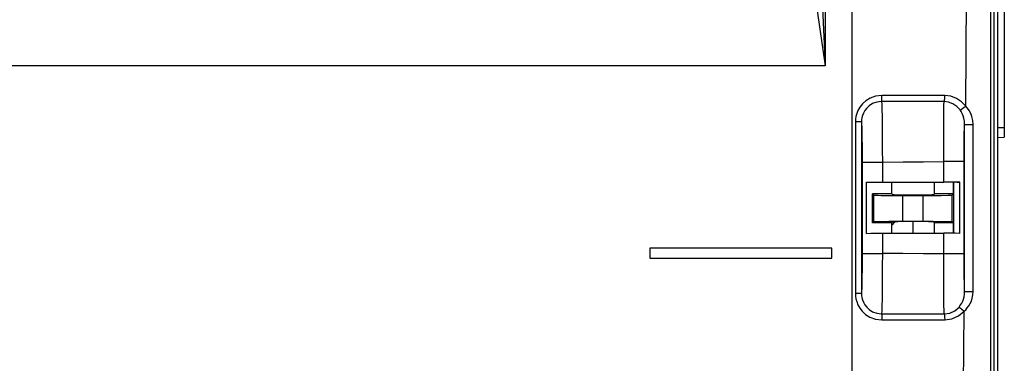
# Model space of a CAD drawing. Header units: millimetres. Extents: x 0 to 500, y 0 to 550.
# Tile 23 of 50: x 237 to 285, y 258 to 275. Entities that reach past the tile are written whole.
import ezdxf

# ---------------------------------------------------------------- set-up
doc = ezdxf.new("R2010")
doc.units = ezdxf.units.MM
doc.header["$LTSCALE"] = 35.851852
doc.layers.get('0').update_dxf_attribs({"linetype": 'CONTINUOUS'})

msp = doc.modelspace()

# ---------------------------------------------------------------- linework, layer by layer
at = {"color": 7, "linetype": 'CONTINUOUS'}
for p, q in [((284.738, 218.804), (284.738, 346.304)), ((277.738, 233.373), (277.738, 317.712)), ((276.406, 303.817), (276.406, 272.341)), ((285.238, 294.796), (285.238, 268.813)), ((284.913, 232.036), (284.913, 291.036)), ((283.336, 270.348), (283.495, 290.337)), ((284.569, 260.851), (284.586, 285.999)), ((275.995, 275.163), (276.406, 272.341)), ((276.269, 275.204), (276.406, 272.341)), ((276.406, 272.341), (221.07, 272.341)), ((278.614, 270.743), (278.4, 270.609)), ((278.88, 270.84), (278.614, 270.743)), ((279.196, 270.88), (278.88, 270.84)), ((279.184, 270.58), (279.19, 270.63)), ((279.19, 270.63), (279.195, 270.738)), ((279.195, 270.738), (279.196, 270.88)), ((279.591, 270.88), (279.196, 270.88)), ((279.984, 270.88), (279.591, 270.88)), ((280.375, 270.879), (279.984, 270.88)), ((280.764, 270.878), (280.375, 270.879)), ((281.151, 270.877), (280.764, 270.878)), ((281.537, 270.875), (281.151, 270.877)), ((281.92, 270.873), (281.537, 270.875)), ((282.301, 270.871), (281.92, 270.873)), ((282.264, 270.573), (282.282, 270.63)), ((282.282, 270.63), (282.296, 270.737)), ((282.296, 270.737), (282.301, 270.871)), ((282.595, 270.835), (282.301, 270.871)), ((282.874, 270.732), (282.595, 270.835)), ((283.125, 270.567), (282.874, 270.732)), ((278.018, 270.135), (277.956, 269.98)), ((278.108, 270.295), (278.018, 270.135)), ((278.233, 270.456), (278.108, 270.295)), ((278.4, 270.609), (278.233, 270.456)), ((278.355, 270.131), (278.286, 270.007)), ((278.451, 270.255), (278.355, 270.131)), ((278.577, 270.372), (278.451, 270.255)), ((278.741, 270.475), (278.577, 270.372)), ((278.943, 270.55), (278.741, 270.475)), ((279.183, 270.58), (278.943, 270.55)), ((279.575, 270.581), (279.183, 270.58)), ((279.183, 270.58), (279.191, 270.45)), ((279.191, 270.45), (279.199, 270.195)), ((279.199, 270.195), (279.205, 269.826)), ((279.965, 270.58), (279.575, 270.581)), ((280.352, 270.58), (279.965, 270.58)), ((280.738, 270.579), (280.352, 270.58)), ((281.123, 270.578), (280.738, 270.579)), ((281.505, 270.577), (281.123, 270.578)), ((281.886, 270.575), (281.505, 270.577)), ((282.264, 270.573), (281.886, 270.575)), ((282.252, 269.752), (282.255, 270.126)), ((282.255, 270.126), (282.259, 270.404)), ((282.259, 270.404), (282.264, 270.573)), ((282.488, 270.544), (282.264, 270.573)), ((282.701, 270.463), (282.488, 270.544)), ((282.892, 270.333), (282.701, 270.463)), ((283.052, 270.161), (282.892, 270.333)), ((283.052, 270.161), (283.112, 270.19)), ((283.106, 270.082), (283.052, 270.161)), ((283.112, 270.19), (283.215, 270.259)), ((283.336, 270.348), (283.125, 270.567)), ((283.215, 270.259), (283.336, 270.348)), ((283.422, 270.247), (283.336, 270.348)), ((283.505, 270.129), (283.422, 270.247)), ((283.579, 269.991), (283.505, 270.129)), ((277.899, 269.704), (277.892, 269.577)), ((277.919, 269.838), (277.899, 269.704)), ((277.956, 269.98), (277.919, 269.838)), ((278.196, 269.674), (278.191, 269.576)), ((278.211, 269.778), (278.196, 269.674)), ((278.24, 269.888), (278.211, 269.778)), ((278.286, 270.007), (278.24, 269.888)), ((279.205, 269.826), (279.211, 269.359)), ((282.251, 269.295), (282.252, 269.752)), ((283.156, 269.988), (283.106, 270.082)), ((283.202, 269.879), (283.156, 269.988)), ((283.24, 269.752), (283.202, 269.879)), ((283.266, 269.605), (283.24, 269.752)), ((283.641, 269.832), (283.579, 269.991)), ((283.684, 269.648), (283.641, 269.832)), ((283.7, 269.447), (283.684, 269.648)), ((278.04, 269.577), (277.892, 269.577)), ((277.892, 269.577), (277.892, 261.106)), ((278.149, 269.577), (278.04, 269.577)), ((278.191, 269.576), (278.149, 269.577)), ((278.191, 269.576), (278.198, 269.478)), ((278.191, 269.576), (278.191, 261.105)), ((278.198, 269.478), (278.204, 269.301)), ((278.204, 269.301), (278.21, 269.053)), ((279.211, 269.359), (279.215, 268.814)), ((282.251, 268.774), (282.251, 269.295)), ((283.265, 269.001), (283.27, 269.251)), ((283.276, 269.443), (283.266, 269.605)), ((283.27, 269.251), (283.276, 269.443)), ((283.276, 269.443), (283.314, 269.445)), ((283.277, 261.2), (283.276, 269.443)), ((283.314, 269.445), (283.416, 269.447)), ((283.416, 269.447), (283.556, 269.447)), ((283.556, 269.447), (283.7, 269.447)), ((283.704, 261.204), (283.7, 269.447)), ((284.913, 269.301), (285.238, 269.296)), ((278.21, 269.053), (278.215, 268.744)), ((278.215, 268.744), (278.218, 268.388)), ((279.215, 268.814), (279.219, 268.216)), ((282.253, 268.209), (282.251, 268.774)), ((283.258, 268.364), (283.261, 268.702)), ((283.261, 268.702), (283.265, 269.001)), ((284.913, 268.808), (285.238, 268.813)), ((278.218, 268.388), (278.22, 267.998)), ((279.219, 268.216), (279.221, 267.591)), ((282.256, 267.622), (282.253, 268.209)), ((283.256, 268), (283.258, 268.364)), ((278.22, 267.998), (278.221, 267.593)), ((283.255, 267.624), (283.256, 268)), ((278.221, 267.593), (278.302, 267.592)), ((278.221, 267.593), (278.221, 263.082)), ((278.302, 267.592), (278.52, 267.591)), ((278.52, 267.591), (278.842, 267.591)), ((278.842, 267.591), (279.221, 267.591)), ((279.221, 267.591), (280.241, 267.597)), ((279.221, 267.591), (279.221, 266.594)), ((280.241, 267.597), (281.254, 267.606)), ((281.254, 267.606), (282.256, 267.622)), ((282.634, 267.622), (282.256, 267.622)), ((282.256, 266.594), (282.256, 267.622)), ((282.957, 267.622), (282.634, 267.622)), ((283.174, 267.623), (282.957, 267.622)), ((283.255, 267.624), (283.174, 267.623)), ((283.255, 263.058), (283.255, 267.624)), ((278.438, 266.601), (278.657, 266.597)), ((278.438, 264.071), (278.438, 266.601)), ((278.657, 266.597), (278.926, 266.595)), ((278.926, 266.595), (279.221, 266.594)), ((279.221, 266.594), (282.256, 266.594)), ((279.69, 266.023), (279.69, 266.584)), ((281.787, 266.023), (281.787, 266.584)), ((282.551, 266.595), (282.256, 266.594)), ((282.82, 266.597), (282.551, 266.595)), ((282.733, 266.019), (282.733, 266.584)), ((282.738, 266.584), (282.738, 264.084)), ((283.038, 266.601), (282.82, 266.597)), ((283.038, 266.584), (282.892, 266.584)), ((283.038, 264.071), (283.038, 266.601)), ((279.044, 266.02), (278.738, 266.018)), ((278.738, 266.018), (278.798, 265.958)), ((278.738, 264.591), (278.738, 266.018)), ((278.798, 265.958), (278.884, 265.954)), ((278.798, 264.651), (278.798, 265.958)), ((278.884, 265.954), (279.004, 265.951)), ((279.004, 265.951), (279.157, 265.947)), ((279.363, 266.022), (279.044, 266.02)), ((279.157, 265.947), (279.337, 265.945)), ((279.337, 265.945), (279.541, 265.942)), ((279.69, 266.023), (279.363, 266.022)), ((279.541, 265.942), (279.762, 265.941)), ((279.69, 266.023), (279.738, 265.974)), ((279.803, 265.968), (279.738, 265.974)), ((279.762, 265.941), (279.997, 265.94)), ((279.979, 265.963), (279.803, 265.968)), ((280.242, 265.959), (279.979, 265.963)), ((279.997, 265.94), (280.238, 265.939)), ((280.238, 265.939), (281.238, 265.939)), ((280.238, 264.67), (280.238, 265.939)), ((280.568, 265.957), (280.242, 265.959)), ((280.908, 265.957), (280.568, 265.957)), ((281.235, 265.959), (280.908, 265.957)), ((281.497, 265.963), (281.235, 265.959)), ((281.238, 265.939), (281.707, 265.941)), ((281.238, 264.67), (281.238, 265.939)), ((281.673, 265.968), (281.497, 265.963)), ((281.738, 265.974), (281.673, 265.968)), ((281.707, 265.941), (282.128, 265.944)), ((281.787, 266.023), (281.738, 265.974)), ((282.109, 266.022), (281.787, 266.023)), ((282.426, 266.021), (282.109, 266.022)), ((282.128, 265.944), (282.461, 265.95)), ((282.733, 266.019), (282.426, 266.021)), ((282.461, 265.95), (282.671, 265.958)), ((282.733, 266.019), (282.671, 265.958)), ((282.671, 264.651), (282.671, 265.958)), ((278.738, 264.591), (278.798, 264.651)), ((279.044, 264.589), (278.738, 264.591)), ((278.798, 264.651), (278.884, 264.655)), ((278.884, 264.655), (279.004, 264.658)), ((279.004, 264.658), (279.157, 264.662)), ((279.363, 264.587), (279.044, 264.589)), ((279.157, 264.662), (279.337, 264.664)), ((279.337, 264.664), (279.541, 264.667)), ((279.69, 264.586), (279.363, 264.587)), ((279.541, 264.667), (279.762, 264.668)), ((279.69, 264.586), (279.738, 264.635)), ((279.69, 264.084), (279.69, 264.586)), ((279.803, 264.641), (279.738, 264.635)), ((279.762, 264.668), (279.997, 264.669)), ((279.979, 264.646), (279.803, 264.641)), ((280.242, 264.65), (279.979, 264.646)), ((279.997, 264.669), (280.238, 264.67)), ((280.238, 264.67), (281.238, 264.67)), ((280.568, 264.652), (280.242, 264.65)), ((280.908, 264.652), (280.568, 264.652)), ((280.738, 264.084), (280.738, 264.652)), ((281.235, 264.65), (280.908, 264.652)), ((281.497, 264.646), (281.235, 264.65)), ((281.238, 264.67), (281.707, 264.668)), ((281.673, 264.641), (281.497, 264.646)), ((281.738, 264.635), (281.673, 264.641)), ((281.707, 264.668), (282.128, 264.665)), ((281.787, 264.586), (281.738, 264.635)), ((282.109, 264.587), (281.787, 264.586)), ((281.787, 264.084), (281.787, 264.586)), ((282.426, 264.588), (282.109, 264.587)), ((282.128, 264.665), (282.461, 264.659)), ((282.733, 264.59), (282.426, 264.588)), ((282.461, 264.659), (282.671, 264.651)), ((282.733, 264.59), (282.671, 264.651)), ((282.733, 264.084), (282.733, 264.59)), ((278.438, 264.071), (278.657, 264.074)), ((278.657, 264.074), (278.926, 264.076)), ((278.926, 264.076), (279.221, 264.077)), ((279.221, 264.077), (282.256, 264.077)), ((279.221, 264.077), (279.221, 263.08)), ((282.551, 264.076), (282.256, 264.077)), ((282.256, 263.056), (282.256, 264.077)), ((282.82, 264.074), (282.551, 264.076)), ((283.038, 264.071), (282.82, 264.074)), ((276.733, 263.337), (267.743, 263.337)), ((267.743, 263.337), (267.743, 262.847)), ((276.733, 262.847), (276.733, 263.337)), ((267.743, 262.847), (276.733, 262.847)), ((278.221, 263.082), (278.22, 262.677)), ((278.221, 263.082), (278.302, 263.081)), ((278.302, 263.081), (278.52, 263.081)), ((278.52, 263.081), (278.842, 263.08)), ((278.842, 263.08), (279.221, 263.08)), ((279.221, 263.08), (279.219, 262.454)), ((280.235, 263.075), (279.221, 263.08)), ((281.247, 263.067), (280.235, 263.075)), ((282.256, 263.056), (281.247, 263.067)), ((282.254, 262.457), (282.256, 263.056)), ((282.634, 263.057), (282.256, 263.056)), ((282.957, 263.057), (282.634, 263.057)), ((283.174, 263.058), (282.957, 263.057)), ((283.255, 263.058), (283.174, 263.058)), ((283.256, 262.664), (283.255, 263.058)), ((278.22, 262.677), (278.218, 262.288)), ((279.219, 262.454), (279.216, 261.855)), ((282.254, 261.883), (282.254, 262.457)), ((283.258, 262.285), (283.256, 262.664)), ((278.215, 261.932), (278.21, 261.624)), ((278.218, 262.288), (278.215, 261.932)), ((282.255, 261.355), (282.254, 261.883)), ((283.261, 261.936), (283.258, 262.285)), ((283.266, 261.631), (283.261, 261.936)), ((278.21, 261.624), (278.204, 261.377)), ((279.216, 261.855), (279.211, 261.311)), ((283.271, 261.382), (283.266, 261.631)), ((283.277, 261.2), (283.271, 261.382)), ((278.04, 261.106), (277.892, 261.106)), ((277.892, 261.106), (277.898, 260.979)), ((277.898, 260.979), (277.918, 260.845)), ((278.149, 261.106), (278.04, 261.106)), ((278.191, 261.105), (278.149, 261.106)), ((278.198, 261.202), (278.191, 261.105)), ((278.191, 261.105), (278.196, 261.007)), ((278.196, 261.007), (278.211, 260.904)), ((278.204, 261.377), (278.198, 261.202)), ((278.211, 260.904), (278.239, 260.794)), ((279.211, 261.311), (279.205, 260.845)), ((282.257, 260.896), (282.255, 261.355)), ((282.261, 260.524), (282.257, 260.896)), ((283.221, 260.825), (283.25, 260.934)), ((283.25, 260.934), (283.271, 261.067)), ((283.271, 261.067), (283.277, 261.2)), ((283.277, 261.2), (283.316, 261.203)), ((283.316, 261.203), (283.418, 261.204)), ((283.418, 261.204), (283.559, 261.205)), ((283.559, 261.205), (283.704, 261.204)), ((283.658, 260.871), (283.693, 261.037)), ((283.693, 261.037), (283.704, 261.204)), ((277.918, 260.845), (277.956, 260.703)), ((277.956, 260.703), (278.017, 260.549)), ((278.017, 260.549), (278.107, 260.388)), ((278.239, 260.794), (278.286, 260.675)), ((278.286, 260.675), (278.355, 260.551)), ((278.355, 260.551), (278.45, 260.428)), ((278.45, 260.428), (278.577, 260.31)), ((279.199, 260.478), (279.192, 260.226)), ((279.205, 260.845), (279.199, 260.478)), ((282.266, 260.255), (282.261, 260.524)), ((282.794, 260.255), (283.003, 260.433)), ((283.003, 260.433), (283.05, 260.49)), ((283.003, 260.433), (283.055, 260.403)), ((283.05, 260.49), (283.097, 260.557)), ((283.097, 260.557), (283.142, 260.634)), ((283.142, 260.634), (283.184, 260.724)), ((283.184, 260.724), (283.221, 260.825)), ((283.409, 260.393), (283.483, 260.491)), ((283.483, 260.491), (283.551, 260.605)), ((283.551, 260.605), (283.612, 260.733)), ((283.612, 260.733), (283.658, 260.871)), ((284.56, 247.44), (284.569, 260.851)), ((278.107, 260.388), (278.231, 260.228)), ((278.231, 260.228), (278.397, 260.075)), ((278.397, 260.075), (278.611, 259.94)), ((278.577, 260.31), (278.74, 260.206)), ((278.611, 259.94), (278.876, 259.842)), ((278.74, 260.206), (278.943, 260.131)), ((278.943, 260.131), (279.182, 260.1)), ((279.192, 260.226), (279.182, 260.1)), ((279.182, 260.1), (279.708, 260.099)), ((279.184, 260.1), (279.189, 260.052)), ((279.189, 260.052), (279.191, 259.944)), ((279.191, 259.944), (279.192, 259.803)), ((279.708, 260.099), (280.228, 260.099)), ((280.228, 260.099), (280.744, 260.099)), ((280.744, 260.099), (281.257, 260.099)), ((281.257, 260.099), (281.767, 260.099)), ((281.767, 260.099), (282.273, 260.1)), ((282.273, 260.1), (282.266, 260.255)), ((282.272, 260.1), (282.285, 260.047)), ((282.273, 260.1), (282.543, 260.14)), ((282.285, 260.047), (282.295, 259.942)), ((282.295, 259.942), (282.299, 259.807)), ((282.543, 260.14), (282.794, 260.255)), ((282.654, 259.859), (282.982, 260.006)), ((282.982, 260.006), (283.256, 260.235)), ((283.055, 260.403), (283.147, 260.331)), ((283.147, 260.331), (283.256, 260.235)), ((283.156, 247.156), (283.256, 260.235)), ((283.256, 260.235), (283.333, 260.308)), ((283.333, 260.308), (283.409, 260.393)), ((278.876, 259.842), (279.192, 259.803)), ((279.192, 259.803), (279.719, 259.802)), ((279.719, 259.802), (280.242, 259.802)), ((280.242, 259.802), (280.762, 259.802)), ((280.762, 259.802), (281.278, 259.803)), ((281.278, 259.803), (281.79, 259.805)), ((281.79, 259.805), (282.299, 259.807)), ((282.299, 259.807), (282.654, 259.859))]:
    msp.add_line(p, q, dxfattribs=at)
msp.add_arc((280.338, 264.004), 0.8, 126.0337, 143.9945, dxfattribs=at)

doc.saveas('drawing.dxf')
